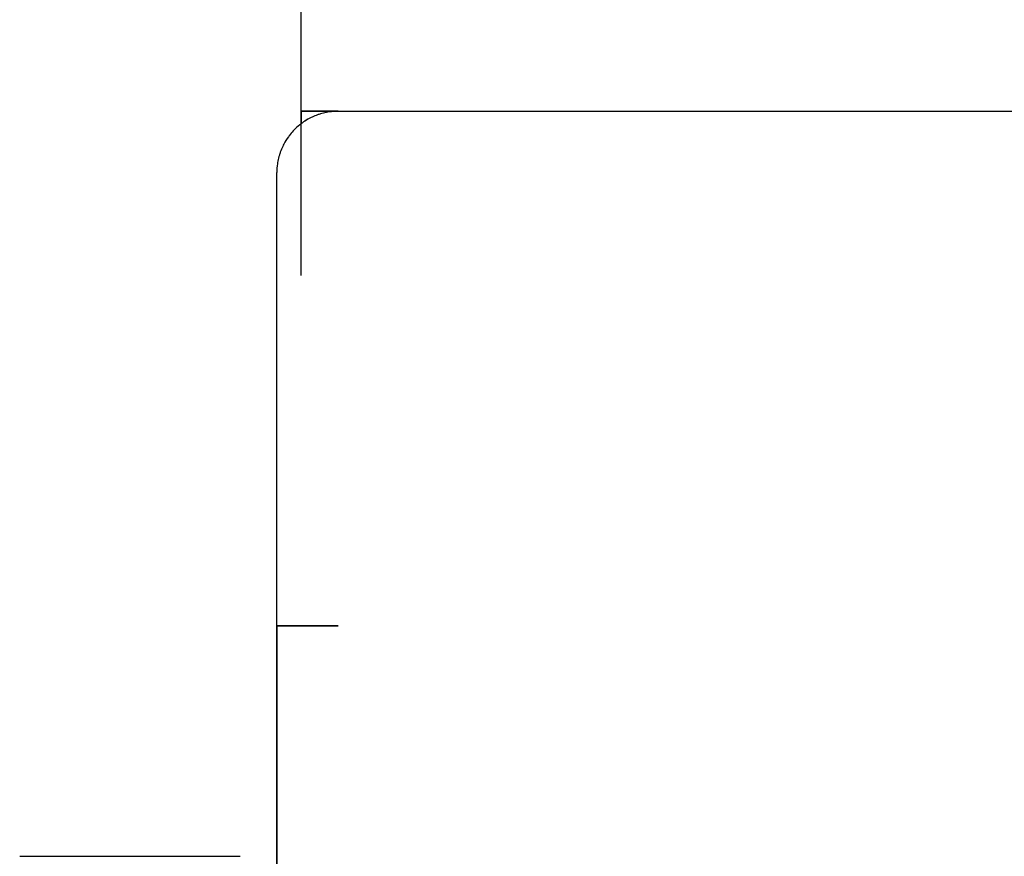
# Model space of a CAD drawing. Extents: x 213 to 948, y 153 to 704.
# Tile 17 of 62: x 438.06 to 446.11, y 306.69 to 313.52. Entities that reach past the tile are written whole.
import ezdxf

# ---------------------------------------------------------------- set-up
doc = ezdxf.new("R2010")
doc.units = 0
doc.header["$LTSCALE"] = 65.395
doc.header["$MEASUREMENT"] = 0
doc.layers.get('0').update_dxf_attribs({"linetype": 'CONTINUOUS'})
for name, color, linetype in [('133-357613_DXF_DIMENSION', 7, 'CONTINUOUS'), ('133-358092_DXF_CONTINUOUS_LINE', 7, 'CONTINUOUS'), ('59-273170_DXF_CONTINUOUS_LINE', 7, 'CONTINUOUS')]:
    doc.layers.add(name, color=color, linetype=linetype)
doc.styles.get("Standard").update_dxf_attribs({"font": 'txt', "width": 0.7})
doc.dimstyles.get("Standard").update_dxf_attribs({"dimtxt": 0.18, "dimasz": 0.18, "dimexe": 0.18, "dimexo": 0.0625, "dimgap": 0.09, "dimtad": 0, "dimtih": 1, "dimtoh": 1, "dimdec": 4, "dimzin": 0, "dimdsep": 46, "dimtxsty": 'Standard', "dimcen": 0.09, "dimadec": 0, "dimazin": 0, "dimtfac": 1, "dimtdec": 4, "dimtofl": 0, "dimtmove": 0, "dimatfit": 3, "dimfxl": 1, "dimtolj": 1, "dimtzin": 0, "dimarcsym": 0})

# ---------------------------------------------------------------- blocks, each defined once
blk = doc.blocks.new('_FILLED')
at = {"color": 0, "linetype": 'ByBlock'}
blk.add_solid([(0, 0), (-1, 0.1429), (-1, -0.1429)], dxfattribs=at)
blk = doc.blocks.new('*D1')
at = {"layer": '133-357613_DXF_DIMENSION', "color": 2, "linetype": 'Continuous', "transparency": 16777216}
for p, q in [((440.3636, 311.4348), (440.3636, 321.9326)), ((472.9036, 277.9348), (472.9036, 321.9326)), ((440.3636, 319.9326), (456.6336, 319.9326)), ((472.9036, 319.9326), (456.6336, 319.9326))]:
    blk.add_line(p, q, dxfattribs=at)
at = {"layer": '133-357613_DXF_DIMENSION', "color": 2, "linetype": 'Continuous', "transparency": 16777216, "xscale": 3.5, "yscale": 3.5, "zscale": 3.5, "rotation": 180}
blk.add_blockref('_FILLED', (440.3636, 319.9326), dxfattribs=at)
at = {"layer": '133-357613_DXF_DIMENSION', "color": 2, "linetype": 'Continuous', "transparency": 16777216, "xscale": 3.5, "yscale": 3.5, "zscale": 3.5}
blk.add_blockref('_FILLED', (472.9036, 319.9326), dxfattribs=at)
at = {"layer": '133-357613_DXF_DIMENSION', "color": 5, "linetype": 'Continuous', "transparency": 16777216, "width": 0.7}
blk.add_text('162.7', height=2.5, dxfattribs=at).set_placement((452.2586, 320.5576))
blk = doc.blocks.new('*D3')
at = {"layer": '133-357613_DXF_DIMENSION', "color": 2, "linetype": 'Continuous', "transparency": 16777216}
for p, q in [((440.3636, 311.4348), (440.3636, 331.5149)), ((510.6436, 307.3348), (510.6436, 331.5149)), ((440.3636, 329.5149), (475.5036, 329.5149)), ((510.6436, 329.5149), (475.5036, 329.5149))]:
    blk.add_line(p, q, dxfattribs=at)
at = {"layer": '133-357613_DXF_DIMENSION', "color": 2, "linetype": 'Continuous', "transparency": 16777216, "xscale": 3.5, "yscale": 3.5, "zscale": 3.5, "rotation": 180}
blk.add_blockref('_FILLED', (440.3636, 329.5149), dxfattribs=at)
at = {"layer": '133-357613_DXF_DIMENSION', "color": 2, "linetype": 'Continuous', "transparency": 16777216, "xscale": 3.5, "yscale": 3.5, "zscale": 3.5}
blk.add_blockref('_FILLED', (510.6436, 329.5149), dxfattribs=at)
at = {"layer": '133-357613_DXF_DIMENSION', "color": 5, "linetype": 'Continuous', "transparency": 16777216, "width": 0.7}
blk.add_text('351.4', height=2.5, dxfattribs=at).set_placement((471.1286, 330.1399))

msp = doc.modelspace()

# ---------------------------------------------------------------- linework, layer by layer
at = {"layer": '133-358092_DXF_CONTINUOUS_LINE', "color": 7, "linetype": 'Continuous'}
msp.add_line((440.3636, 312.77483), (440.3636, 312.67412), dxfattribs=at)
at = {"layer": '133-358092_DXF_CONTINUOUS_LINE', "color": 3, "linetype": 'Continuous'}
for p, q in [((440.6636, 312.77483), (440.3636, 312.77483)), ((440.3636, 312.77483), (440.6636, 312.77483)), ((440.6636, 312.77483), (518.9636, 312.77483)), ((440.1636, 311.87483), (440.1636, 312.27483)), ((440.1636, 311.67483), (440.1636, 311.87483)), ((440.1636, 311.67235), (440.1636, 311.67483)), ((440.1636, 310.66385), (440.1636, 311.67235)), ((440.1636, 310.43246), (440.1636, 310.66385)), ((440.1636, 308.57483), (440.1636, 310.43246)), ((440.1636, 308.57483), (440.29635, 308.57483)), ((440.1636, 178.57483), (440.1636, 308.57483)), ((440.29635, 308.57483), (440.1636, 308.57483)), ((440.1636, 308.57483), (440.1636, 178.57483)), ((440.31005, 308.57483), (440.29635, 308.57483)), ((440.29635, 308.57483), (440.3636, 308.57483)), ((440.3636, 308.57483), (440.31005, 308.57483)), ((440.36971, 308.57483), (440.3636, 308.57483)), ((440.3636, 308.57483), (440.6636, 308.57483)), ((440.43661, 308.57483), (440.36971, 308.57483)), ((440.44325, 308.57483), (440.43661, 308.57483)), ((440.6636, 308.57483), (440.44325, 308.57483))]:
    msp.add_line(p, q, dxfattribs=at)
for start, end in [(109.647775, 115.161602), (109.647776, 115.161604), (106.642582, 109.647775), (100.914104, 106.642582), (100.914106, 106.642583), (98.28869, 100.914104), (90, 98.28869), (90, 98.288051), (126.865989, 134.202595), (126.869898, 134.199626), (126.382977, 126.869898), (126.386466, 126.865989), (126, 126.386466), (124.321504, 126), (118.069181, 124.321504), (118.069182, 124.312487), (115.161602, 118.069181), (143.018606, 144.16999), (143.020235, 144.170037), (137.260489, 143.018606), (135.687024, 137.260489), (135, 135.687024), (134.202595, 135), (152.361591, 154.725612), (144.16999, 152.361591), (144.170037, 152.361581), (163.466996, 169.253345), (163.466981, 169.253302), (160.653632, 163.466996), (154.725612, 160.653632), (154.725587, 160.653613), (171.794781, 180), (171.795539, 180), (169.253345, 171.794781)]:
    msp.add_arc((440.6636, 312.27483), 0.5, start, end, dxfattribs=at)
at = {"layer": '59-273170_DXF_CONTINUOUS_LINE', "color": 7, "linetype": 'Continuous'}
msp.add_line((438.0636, 306.69358), (439.8636, 306.69358), dxfattribs=at)

# ---------------------------------------------------------------- dimensions: what is measured, and where the dimension line sits
at = {"layer": '133-357613_DXF_DIMENSION', "color": 2, "linetype": 'Continuous'}
dim = msp.add_linear_dim(base=(440.3636, 329.51486), p1=(510.6436, 307.33483), p2=(440.3636, 311.43483), angle=180, dimstyle='Standard', dxfattribs=at)
dim.commit()
dim.dimension.update_dxf_attribs({"geometry": '*D3', "text_midpoint": (475.5036, 331.38986), "dimtype": 128})
dim = msp.add_linear_dim(base=(472.9036, 319.93264), p1=(440.3636, 311.43483), p2=(472.9036, 277.93483), dimstyle='Standard', dxfattribs=at)
dim.commit()
dim.dimension.update_dxf_attribs({"geometry": '*D1', "text_midpoint": (456.6336, 321.80764), "dimtype": 128})

doc.saveas('drawing.dxf')
